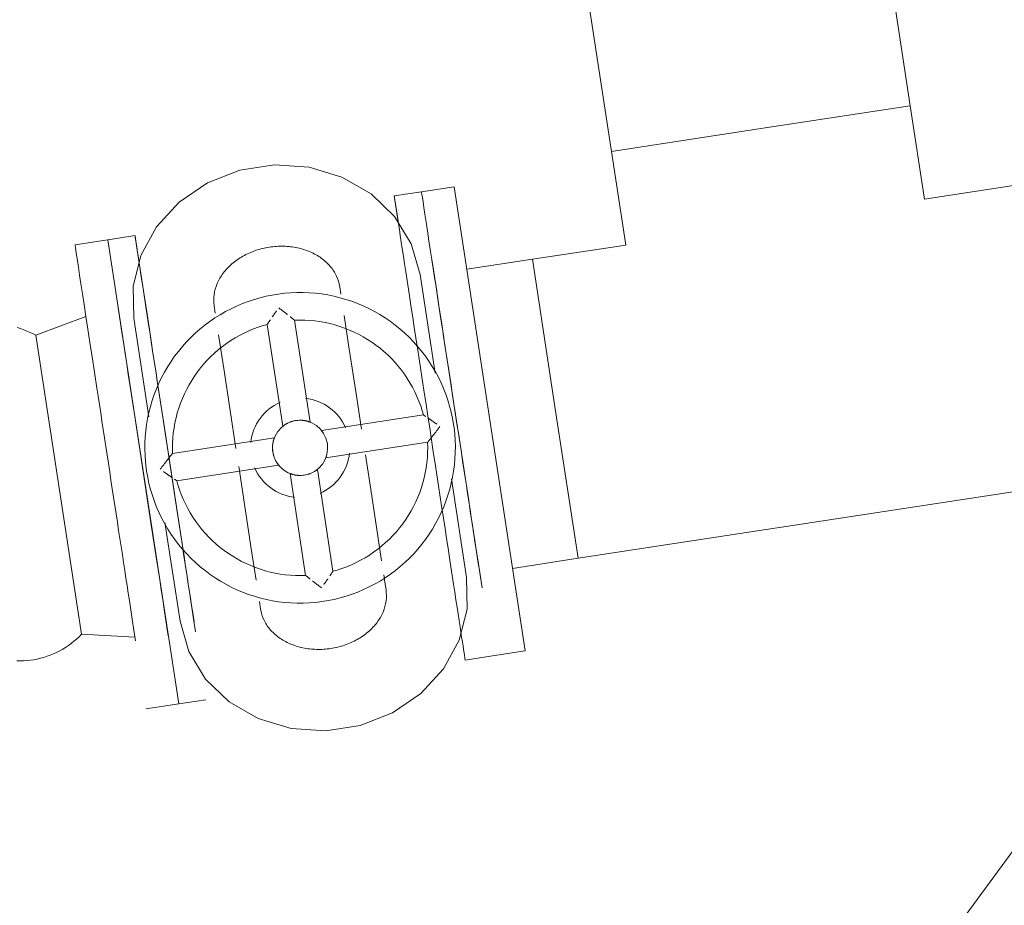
# Model space of a CAD drawing. Header units: metres. Extents: x 135583 to 135939, y 457896 to 458258.
# Tile 100 of 256: x 135666.438 to 135667.151, y 458088.133 to 458088.774. Entities that reach past the tile are written whole.
import ezdxf

# ---------------------------------------------------------------- set-up
doc = ezdxf.new("R2010")
doc.units = ezdxf.units.M
doc.layers.add('NIEUWE INSTALLATIE', color=250, linetype='Continuous', lineweight=0)

msp = doc.modelspace()

# ---------------------------------------------------------------- linework, layer by layer
at = {"layer": 'NIEUWE INSTALLATIE'}
for p, q in [((135667.08309, 458088.71209), (135667.06781, 458088.81202)), ((135666.85062, 458088.78286), (135666.86651, 458088.67896)), ((135667.59571, 458088.76916), (135667.07587, 458088.06159)), ((135667.08309, 458088.71209), (135666.9748, 458088.69553)), ((135667.0934, 458088.64437), (135667.08305, 458088.71208)), ((135666.9748, 458088.69553), (135666.86651, 458088.67896)), ((135666.86656, 458088.67897), (135666.87692, 458088.61126)), ((135666.75261, 458088.65345), (135666.72889, 458088.64982)), ((135666.80402, 458088.31736), (135666.75261, 458088.65345)), ((135667.16111, 458088.65473), (135667.0934, 458088.64437)), ((135666.72889, 458088.64982), (135666.70912, 458088.6468)), ((135666.70912, 458088.6468), (135666.71197, 458088.62812)), ((135666.50153, 458088.61505), (135666.47781, 458088.61142)), ((135666.5213, 458088.61807), (135666.50153, 458088.61505)), ((135666.50153, 458088.61505), (135666.55294, 458088.27895)), ((135666.87692, 458088.61126), (135666.80921, 458088.6009)), ((135666.8092, 458088.60095), (135666.76175, 458088.59369)), ((135666.8092, 458088.60095), (135666.82576, 458088.49266)), ((135666.73886, 458088.5185), (135666.72792, 458088.58999)), ((135666.67042, 458088.5757), (135666.6696, 458088.58107)), ((135666.57866, 458088.56716), (135666.57948, 458088.56179)), ((135666.48574, 458088.55952), (135666.44938, 458088.54592)), ((135666.52034, 458088.55824), (135666.53127, 458088.48675)), ((135666.61712, 458088.55378), (135666.62841, 458088.48)), ((135666.64818, 458088.48302), (135666.63689, 458088.5568)), ((135666.48251, 458088.32934), (135666.44938, 458088.54592)), ((135666.7303, 458088.48818), (135666.65652, 458088.47689)), ((135666.82576, 458088.49266), (135666.84233, 458088.38437)), ((135666.62228, 458088.47165), (135666.5485, 458088.46037)), ((135666.65955, 458088.45712), (135666.73332, 458088.46841)), ((135666.55152, 458088.4406), (135666.6253, 458088.45188)), ((135666.63365, 458088.44575), (135666.64493, 458088.37197)), ((135666.6647, 458088.375), (135666.65342, 458088.44878)), ((135666.76149, 458088.37054), (135666.75055, 458088.44203)), ((135667.01827, 458088.41133), (135667.19423, 458088.43824)), ((135666.54297, 458088.41028), (135666.5539, 458088.33879)), ((135666.84232, 458088.38442), (135667.01827, 458088.41133)), ((135666.79488, 458088.37711), (135666.84233, 458088.38437)), ((135666.6114, 458088.35308), (135666.61222, 458088.34771)), ((135666.48251, 458088.32934), (135666.52127, 458088.32722)), ((135666.78029, 458088.31373), (135666.80402, 458088.31736)), ((135666.76052, 458088.3107), (135666.78029, 458088.31373)), ((135666.55294, 458088.27895), (135666.57271, 458088.28198)), ((135666.52921, 458088.27533), (135666.55294, 458088.27895))]:
    msp.add_line(p, q, dxfattribs=at)
at = {"layer": 'NIEUWE INSTALLATIE', "flags": 128}
for points in [[(135666.72792, 458088.58999), (135666.72147, 458088.612), (135666.70936, 458088.63181), (135666.6923, 458088.64827), (135666.67127, 458088.66041), (135666.64751, 458088.66755), (135666.62238, 458088.66925), (135666.59736, 458088.66542), (135666.57389, 458088.65629), (135666.55335, 458088.64238), (135666.53691, 458088.6245), (135666.52555, 458088.6037), (135666.51992, 458088.58117), (135666.52034, 458088.55824)], [(135666.75212, 458088.4814), (135666.75135, 458088.48583), (135666.7504, 458088.49023), (135666.74928, 458088.49459), (135666.74799, 458088.4989), (135666.74652, 458088.50315), (135666.74489, 458088.50734), (135666.74309, 458088.51147), (135666.74112, 458088.51551), (135666.739, 458088.51948), (135666.73672, 458088.52336), (135666.73428, 458088.52714), (135666.7317, 458088.53083), (135666.72897, 458088.5344), (135666.7261, 458088.53787), (135666.72309, 458088.54122), (135666.71995, 458088.54444), (135666.71669, 458088.54754), (135666.7133, 458088.5505), (135666.7098, 458088.55333), (135666.70619, 458088.55601), (135666.70247, 458088.55855), (135666.69866, 458088.56094), (135666.69475, 458088.56317), (135666.69076, 458088.56524), (135666.68668, 458088.56715), (135666.68254, 458088.5689), (135666.67833, 458088.57048), (135666.67405, 458088.5719), (135666.66973, 458088.57313), (135666.66536, 458088.5742), (135666.66094, 458088.57509), (135666.6565, 458088.5758), (135666.65203, 458088.57634), (135666.64755, 458088.57669), (135666.64305, 458088.57687), (135666.63855, 458088.57686), (135666.63406, 458088.57668), (135666.62957, 458088.57631), (135666.6251, 458088.57577), (135666.62066, 458088.57505), (135666.61625, 458088.57415), (135666.61188, 458088.57308), (135666.60756, 458088.57183), (135666.60329, 458088.57041), (135666.59908, 458088.56882), (135666.59494, 458088.56706), (135666.59087, 458088.56514), (135666.58688, 458088.56306), (135666.58298, 458088.56082), (135666.57917, 458088.55843), (135666.57546, 458088.55588), (135666.57185, 458088.55319), (135666.56835, 458088.55036), (135666.56497, 458088.54739), (135666.56171, 458088.54429), (135666.55858, 458088.54106), (135666.55558, 458088.5377), (135666.55272, 458088.53423), (135666.55, 458088.53065), (135666.54742, 458088.52696), (135666.54499, 458088.52317), (135666.54272, 458088.51929), (135666.5406, 458088.51532), (135666.53864, 458088.51127), (135666.53685, 458088.50714), (135666.53523, 458088.50294), (135666.53377, 458088.49869), (135666.53248, 458088.49437), (135666.53137, 458088.49001), (135666.53043, 458088.48561), (135666.52967, 458088.48118), (135666.52909, 458088.47672), (135666.52869, 458088.47224), (135666.52846, 458088.46774), (135666.52842, 458088.46324), (135666.52855, 458088.45874), (135666.52887, 458088.45426), (135666.52936, 458088.44978), (135666.52971, 458088.44738)], [(135666.68538, 458088.47788), (135666.6812, 458088.50525), (135666.67652, 458088.53584), (135666.67281, 458088.56011)], [(135666.43595, 458088.55141), (135666.43833, 458088.5507), (135666.44069, 458088.54989), (135666.44301, 458088.54898), (135666.44529, 458088.54799), (135666.44753, 458088.5469), (135666.44938, 458088.54592)], [(135666.5485, 458088.46037), (135666.54841, 458088.46407), (135666.54847, 458088.46777), (135666.54868, 458088.47146), (135666.54904, 458088.47514), (135666.54954, 458088.47881), (135666.55019, 458088.48245), (135666.55099, 458088.48606), (135666.55193, 458088.48964), (135666.55301, 458088.49318), (135666.55423, 458088.49667), (135666.55559, 458088.50011), (135666.55709, 458088.5035), (135666.55872, 458088.50682), (135666.56048, 458088.51007), (135666.56237, 458088.51325), (135666.56439, 458088.51635), (135666.56653, 458088.51937), (135666.56879, 458088.5223), (135666.57116, 458088.52514), (135666.57364, 458088.52788), (135666.57624, 458088.53052), (135666.57893, 458088.53305), (135666.58173, 458088.53548), (135666.58462, 458088.53779), (135666.5876, 458088.53998), (135666.59067, 458088.54205), (135666.59381, 458088.544), (135666.59703, 458088.54582), (135666.60032, 458088.54751), (135666.60368, 458088.54906), (135666.6071, 458088.55048), (135666.61057, 458088.55177), (135666.61408, 458088.55291), (135666.61712, 458088.55378)], [(135666.63689, 458088.5568), (135666.64059, 458088.55689), (135666.64429, 458088.55683), (135666.64799, 458088.55662), (135666.65167, 458088.55626), (135666.65533, 458088.55576), (135666.65898, 458088.55511), (135666.66259, 458088.55431), (135666.66617, 458088.55337), (135666.66971, 458088.55229), (135666.6732, 458088.55107), (135666.67664, 458088.54971), (135666.68002, 458088.54821), (135666.68334, 458088.54658), (135666.6866, 458088.54482), (135666.68978, 458088.54293), (135666.69288, 458088.54091), (135666.6959, 458088.53877), (135666.69883, 458088.53651), (135666.70166, 458088.53414), (135666.70441, 458088.53165), (135666.70704, 458088.52906), (135666.70958, 458088.52637), (135666.712, 458088.52357), (135666.71431, 458088.52068), (135666.7165, 458088.5177), (135666.71857, 458088.51463), (135666.72052, 458088.51149), (135666.72234, 458088.50827), (135666.72403, 458088.50498), (135666.72559, 458088.50162), (135666.72701, 458088.4982), (135666.72829, 458088.49473), (135666.72944, 458088.49121), (135666.7303, 458088.48818)], [(135666.58186, 458088.5462), (135666.58558, 458088.52193), (135666.59025, 458088.49134), (135666.59444, 458088.46397)], [(135666.52971, 458088.44738), (135666.53047, 458088.44294), (135666.53142, 458088.43855), (135666.53254, 458088.43419), (135666.53384, 458088.42988), (135666.5353, 458088.42562), (135666.53694, 458088.42143), (135666.53874, 458088.41731), (135666.5407, 458088.41326), (135666.54283, 458088.40929), (135666.54511, 458088.40541), (135666.54754, 458088.40163), (135666.55013, 458088.39795), (135666.55286, 458088.39437), (135666.55573, 458088.3909), (135666.55873, 458088.38756), (135666.56187, 458088.38433), (135666.56514, 458088.38124), (135666.56852, 458088.37827), (135666.57202, 458088.37545), (135666.57564, 458088.37276), (135666.57935, 458088.37023), (135666.58317, 458088.36784), (135666.58707, 458088.36561), (135666.59107, 458088.36353), (135666.59514, 458088.36162), (135666.59929, 458088.35987), (135666.6035, 458088.35829), (135666.60777, 458088.35688), (135666.6121, 458088.35564), (135666.61647, 458088.35457), (135666.62088, 458088.35369), (135666.62532, 458088.35297), (135666.62979, 458088.35244), (135666.63428, 458088.35208), (135666.63877, 458088.35191), (135666.64327, 458088.35191), (135666.64777, 458088.3521), (135666.65225, 458088.35246), (135666.65672, 458088.353), (135666.66116, 458088.35372), (135666.66557, 458088.35462), (135666.66994, 458088.3557), (135666.67426, 458088.35694), (135666.67853, 458088.35836), (135666.68274, 458088.35995), (135666.68689, 458088.36171), (135666.69095, 458088.36363), (135666.69494, 458088.36571), (135666.69885, 458088.36795), (135666.70266, 458088.37035), (135666.70637, 458088.37289), (135666.70997, 458088.37558), (135666.71347, 458088.37841), (135666.71685, 458088.38138), (135666.72011, 458088.38449), (135666.72324, 458088.38772), (135666.72624, 458088.39107), (135666.7291, 458088.39454), (135666.73183, 458088.39812), (135666.7344, 458088.40181), (135666.73683, 458088.4056), (135666.73911, 458088.40949), (135666.74122, 458088.41346), (135666.74318, 458088.41751), (135666.74497, 458088.42163), (135666.7466, 458088.42583), (135666.74806, 458088.43009), (135666.74934, 458088.4344), (135666.75045, 458088.43876), (135666.75139, 458088.44316), (135666.75215, 458088.4476), (135666.75273, 458088.45206), (135666.75314, 458088.45654), (135666.75336, 458088.46103), (135666.75341, 458088.46553), (135666.75327, 458088.47003), (135666.75295, 458088.47452), (135666.75246, 458088.47899), (135666.75212, 458088.4814)], [(135666.73332, 458088.46841), (135666.73341, 458088.46471), (135666.73335, 458088.46101), (135666.73314, 458088.45731), (135666.73278, 458088.45363), (135666.73228, 458088.44997), (135666.73163, 458088.44632), (135666.73084, 458088.44271), (135666.7299, 458088.43913), (135666.72882, 458088.43559), (135666.72759, 458088.4321), (135666.72623, 458088.42866), (135666.72474, 458088.42528), (135666.72311, 458088.42196), (135666.72134, 458088.4187), (135666.71945, 458088.41552), (135666.71744, 458088.41242), (135666.7153, 458088.4094), (135666.71304, 458088.40647), (135666.71066, 458088.40363), (135666.70818, 458088.40089), (135666.70559, 458088.39825), (135666.70289, 458088.39572), (135666.70009, 458088.3933), (135666.6972, 458088.39099), (135666.69422, 458088.3888), (135666.69116, 458088.38672), (135666.68801, 458088.38478), (135666.68479, 458088.38296), (135666.6815, 458088.38127), (135666.67814, 458088.37971), (135666.67473, 458088.37829), (135666.67126, 458088.37701), (135666.66774, 458088.37586), (135666.6647, 458088.375)], [(135666.69996, 458088.38257), (135666.69625, 458088.40685), (135666.69157, 458088.43744), (135666.68821, 458088.45941)], [(135666.59644, 458088.4509), (135666.60063, 458088.42353), (135666.60531, 458088.39294), (135666.60902, 458088.36866)], [(135666.64493, 458088.37197), (135666.64123, 458088.37189), (135666.63753, 458088.37195), (135666.63384, 458088.37216), (135666.63016, 458088.37251), (135666.62649, 458088.37302), (135666.62285, 458088.37367), (135666.61923, 458088.37446), (135666.61566, 458088.3754), (135666.61212, 458088.37648), (135666.60863, 458088.3777), (135666.60519, 458088.37907), (135666.6018, 458088.38056), (135666.59848, 458088.38219), (135666.59523, 458088.38396), (135666.59205, 458088.38585), (135666.58895, 458088.38786), (135666.58593, 458088.39), (135666.583, 458088.39226), (135666.58016, 458088.39463), (135666.57742, 458088.39712), (135666.57478, 458088.39971), (135666.57225, 458088.40241), (135666.56982, 458088.4052), (135666.56751, 458088.4081), (135666.56532, 458088.41108), (135666.56325, 458088.41414), (135666.5613, 458088.41729), (135666.55948, 458088.42051), (135666.55779, 458088.4238), (135666.55624, 458088.42716), (135666.55481, 458088.43057), (135666.55353, 458088.43404), (135666.55239, 458088.43756), (135666.55152, 458088.4406)], [(135666.5539, 458088.33879), (135666.56035, 458088.31678), (135666.57247, 458088.29697), (135666.58953, 458088.28051), (135666.61055, 458088.26836), (135666.63432, 458088.26123), (135666.65944, 458088.25953), (135666.68446, 458088.26335), (135666.70793, 458088.27249), (135666.72848, 458088.2864), (135666.74491, 458088.30427), (135666.75627, 458088.32508), (135666.76191, 458088.3476), (135666.76149, 458088.37054)], [(135666.70317, 458088.36162), (135666.70234, 458088.36699), (135666.70153, 458088.37231)], [(135666.48251, 458088.32934), (135666.48076, 458088.32757), (135666.47893, 458088.32588), (135666.47704, 458088.32426), (135666.47509, 458088.32271), (135666.47308, 458088.32125), (135666.47101, 458088.31987), (135666.46888, 458088.31857), (135666.46671, 458088.31736), (135666.46449, 458088.31623), (135666.46222, 458088.3152), (135666.45992, 458088.31426), (135666.45758, 458088.3134), (135666.45521, 458088.31265), (135666.45281, 458088.31199), (135666.45039, 458088.31142), (135666.44794, 458088.31096), (135666.44548, 458088.31059), (135666.44301, 458088.31032), (135666.44052, 458088.31015), (135666.43804, 458088.31008), (135666.43555, 458088.3101)]]:
    msp.add_lwpolyline(points, dxfattribs=at)
at = {"layer": 'NIEUWE INSTALLATIE'}
for radius, start, end in [(0.02, 98.696, 188.696), (0.02, 8.696, 98.696), (0.036, 293.696, 353.696)]:
    msp.add_arc((135666.64091, 458088.46439), radius, start, end, dxfattribs=at)
msp.add_ellipse((135666.73482, 458088.47875), major_axis=(0.0257, -0.16805), ratio=0.000001, dxfattribs=at)
for centre, major_axis, ratio, start_param, end_param in [((135666.75459, 458088.48177), (0.0257, -0.16805), 0.000001, 0.785398, 3.141593), ((135666.547, 458088.45002), (0.0257, -0.16805), 0.000001, 0.785398, 5.439004), ((135666.50351, 458088.44337), (0.0257, -0.16805), 0.000001, 0.785398, 3.141593), ((135666.547, 458088.45002), (0.0257, -0.16805), 0.000001, 2.665601, 2.903597), ((135666.75459, 458088.48177), (0.0257, -0.16805), 0.000001, 0.785398, 2.356194), ((135666.52723, 458088.447), (0.0257, -0.16805), 0.000001, 0.785398, 2.356194), ((135666.64091, 458088.46439), (0.00544, -0.03559), 1, 3.403392, 4.45059), ((135666.64091, 458088.46439), (0.00183, -0.03595), 1, 1.93352, 2.980717), ((135666.64091, 458088.46439), (0.00302, -0.01977), 1, 0, 1.570796), ((135666.64091, 458088.46439), (0.00302, -0.01977), 1, 4.712389, 6.283185), ((135666.64091, 458088.46439), (0.01772, -0.03134), 1, 4.611465, 5.658662)]:
    msp.add_ellipse(centre, major_axis=major_axis, ratio=ratio, start_param=start_param, end_param=end_param, dxfattribs=at)
for points in [[(135666.57866, 458088.56716), (135666.57825, 458088.56982), (135666.5782, 458088.57526), (135666.58043, 458088.58336), (135666.58486, 458088.591), (135666.59125, 458088.5978), (135666.59929, 458088.6034), (135666.60857, 458088.60754), (135666.61864, 458088.61), (135666.62898, 458088.61066), (135666.63908, 458088.60949), (135666.64843, 458088.60654), (135666.65656, 458088.60197), (135666.66306, 458088.596), (135666.66761, 458088.58893), (135666.66919, 458088.58373), (135666.6696, 458088.58107)], [(135666.62149, 458088.46916), (135666.6215, 458088.46922), (135666.62152, 458088.46927), (135666.62153, 458088.46933)], [(135666.65955, 458088.45712), (135666.65955, 458088.45713), (135666.65962, 458088.45731), (135666.65992, 458088.45812), (135666.66017, 458088.45897), (135666.66029, 458088.45945)], [(135666.62326, 458088.45498), (135666.6232, 458088.45509), (135666.62314, 458088.45521), (135666.62308, 458088.45534)], [(135666.70317, 458088.36162), (135666.70357, 458088.35896), (135666.70362, 458088.35352), (135666.70139, 458088.34541), (135666.69697, 458088.33777), (135666.69058, 458088.33098), (135666.68254, 458088.32537), (135666.67325, 458088.32124), (135666.66318, 458088.31878), (135666.65284, 458088.31812), (135666.64274, 458088.31929), (135666.6334, 458088.32223), (135666.62527, 458088.32681), (135666.61876, 458088.33277), (135666.61421, 458088.33984), (135666.61263, 458088.34505), (135666.61222, 458088.34771)]]:
    msp.add_open_spline(points, degree=3, dxfattribs=at)
for points, knots in [([(135666.63184, 458088.56085), (135666.63167, 458088.56097), (135666.63134, 458088.56123), (135666.63066, 458088.56176), (135666.62944, 458088.5627), (135666.62764, 458088.56407), (135666.62615, 458088.56516), (135666.62541, 458088.56571)], [0.5714286, 0.5714286, 0.5714286, 0.5714286, 0.6071429, 0.6428571, 0.7142857, 0.8571429, 1, 1, 1, 1]), ([(135666.62379, 458088.56348), (135666.62326, 458088.56274), (135666.62247, 458088.56163), (135666.62159, 458088.56037), (135666.6211, 458088.55967), (135666.62086, 458088.55932), (135666.62074, 458088.55915)], [0.1428571, 0.1428571, 0.1428571, 0.1428571, 0.2857143, 0.3571429, 0.3928571, 0.4285714, 0.4285714, 0.4285714, 0.4285714]), ([(135666.63689, 458088.5568), (135666.63689, 458088.55681), (135666.63683, 458088.55686), (135666.63665, 458088.55701), (135666.63647, 458088.55714), (135666.63624, 458088.55733), (135666.63597, 458088.55755), (135666.63566, 458088.55781), (135666.63538, 458088.55803), (135666.63514, 458088.55822), (135666.63489, 458088.55842), (135666.63457, 458088.55869), (135666.63415, 458088.55902), (135666.63387, 458088.55925), (135666.63372, 458088.55937)], [0, 0, 0, 0, 0.0714286, 0.1071429, 0.1428571, 0.1785714, 0.2142857, 0.25, 0.2857143, 0.3035714, 0.3214286, 0.3571429, 0.3928571, 0.4285714, 0.4285714, 0.4285714, 0.4285714]), ([(135666.61939, 458088.55717), (135666.61928, 458088.55702), (135666.61907, 458088.55672), (135666.61878, 458088.55627), (135666.6185, 458088.55585), (135666.61828, 458088.55553), (135666.61812, 458088.55529), (135666.61796, 458088.55505), (135666.61778, 458088.55477), (135666.61759, 458088.55447), (135666.61742, 458088.55423), (135666.61729, 458088.55404), (135666.61716, 458088.55386), (135666.61712, 458088.55379), (135666.61712, 458088.55378)], [0.5714286, 0.5714286, 0.5714286, 0.5714286, 0.6071429, 0.6428571, 0.6785714, 0.7142857, 0.7321429, 0.75, 0.7857143, 0.8214286, 0.8571429, 0.8928571, 0.9285714, 1, 1, 1, 1]), ([(135666.61712, 458088.55378), (135666.61712, 458088.55379), (135666.61716, 458088.55386), (135666.61729, 458088.55404), (135666.61738, 458088.55417), (135666.61743, 458088.55424)], [0, 0, 0, 0, 0.0714286, 0.1071429, 0.1428571, 0.1428571, 0.1428571, 0.1428571]), ([(135666.63646, 458088.55715), (135666.63653, 458088.5571), (135666.63665, 458088.55701), (135666.63683, 458088.55686), (135666.63689, 458088.55681), (135666.63689, 458088.5568)], [0.8571429, 0.8571429, 0.8571429, 0.8571429, 0.8928571, 0.9285714, 1, 1, 1, 1]), ([(135666.73077, 458088.48787), (135666.73069, 458088.48792), (135666.73057, 458088.48801), (135666.73038, 458088.48814), (135666.73031, 458088.48818), (135666.7303, 458088.48818)], [-0.1428571, -0.1428571, -0.1428571, -0.1428571, -0.1071429, -0.0714286, 0, 0, 0, 0]), ([(135666.7303, 458088.48818), (135666.73031, 458088.48818), (135666.73038, 458088.48814), (135666.73057, 458088.48801), (135666.73076, 458088.48788), (135666.731, 458088.48771), (135666.7313, 458088.48752), (135666.73158, 458088.48734), (135666.73181, 458088.48718), (135666.73193, 458088.4871), (135666.732, 458088.48706)], [-1, -1, -1, -1, -0.9285714, -0.8928571, -0.8571429, -0.8214286, -0.7857143, -0.75, -0.7321429, -0.7142857, -0.7142857, -0.7142857, -0.7142857]), ([(135666.62841, 458088.48), (135666.62841, 458088.48), (135666.62853, 458088.48009), (135666.62891, 458088.48039), (135666.62924, 458088.48063), (135666.62955, 458088.48085), (135666.62981, 458088.48103), (135666.6301, 458088.48121), (135666.6304, 458088.48141), (135666.63073, 458088.4816), (135666.63109, 458088.48181), (135666.63146, 458088.48202), (135666.63172, 458088.48215), (135666.63186, 458088.48222)], [0, 0, 0, 0, 0.1428571, 0.2142857, 0.2857143, 0.3214286, 0.3571429, 0.3928571, 0.4285714, 0.4642857, 0.5, 0.5357143, 0.5714286, 0.5714286, 0.5714286, 0.5714286]), ([(135666.63041, 458088.48141), (135666.6303, 458088.48134), (135666.6301, 458088.48121), (135666.62981, 458088.48103), (135666.62955, 458088.48085), (135666.62932, 458088.48068), (135666.62911, 458088.48054), (135666.62886, 458088.48035), (135666.62853, 458088.48009), (135666.62841, 458088.48), (135666.62841, 458088.48)], [0.5714286, 0.5714286, 0.5714286, 0.5714286, 0.6071429, 0.6428571, 0.6785714, 0.7142857, 0.75, 0.7857143, 0.8571429, 1, 1, 1, 1]), ([(135666.63363, 458088.48302), (135666.63379, 458088.48308), (135666.63412, 458088.4832), (135666.63479, 458088.48343), (135666.63602, 458088.48381), (135666.63713, 458088.48404), (135666.63789, 458088.48416)], [0.7142857, 0.7142857, 0.7142857, 0.7142857, 0.75, 0.7857143, 0.8571429, 1, 1, 1, 1]), ([(135666.63789, 458088.48416), (135666.63864, 458088.48427), (135666.63978, 458088.48438), (135666.64106, 458088.48439), (135666.64177, 458088.48437), (135666.64229, 458088.48434), (135666.6428, 458088.4843), (135666.64329, 458088.48425), (135666.64377, 458088.48418), (135666.64423, 458088.48411), (135666.64466, 458088.48404), (135666.64522, 458088.48392), (135666.64574, 458088.4838), (135666.6462, 458088.48368), (135666.64653, 458088.48358), (135666.64683, 458088.48349), (135666.6471, 458088.48341), (135666.64735, 458088.48333), (135666.64764, 458088.48322), (135666.64804, 458088.48308), (135666.64818, 458088.48303), (135666.64818, 458088.48302)], [0, 0, 0, 0, 0.142857, 0.214286, 0.25, 0.285714, 0.321429, 0.357143, 0.392857, 0.428571, 0.464286, 0.5, 0.571429, 0.607143, 0.642857, 0.678571, 0.714286, 0.75, 0.785714, 0.857143, 1, 1, 1, 1]), ([(135666.64818, 458088.48302), (135666.64818, 458088.48303), (135666.64804, 458088.48308), (135666.64758, 458088.48325), (135666.64727, 458088.48335), (135666.6471, 458088.48341)], [0, 0, 0, 0, 0.1428571, 0.2142857, 0.2857143, 0.2857143, 0.2857143, 0.2857143]), ([(135666.74223, 458088.47988), (135666.74141, 458088.47877), (135666.74038, 458088.47738), (135666.73926, 458088.47591), (135666.73886, 458088.47538), (135666.73845, 458088.47486), (135666.73795, 458088.47421), (135666.73743, 458088.47354), (135666.73699, 458088.47297), (135666.73661, 458088.47249), (135666.73624, 458088.47203), (135666.73589, 458088.47158), (135666.73555, 458088.47115), (135666.73521, 458088.47073), (135666.73489, 458088.47034), (135666.73465, 458088.47004), (135666.73447, 458088.46981), (135666.73429, 458088.46958), (135666.73408, 458088.46933), (135666.73385, 458088.46906), (135666.73367, 458088.46883), (135666.73353, 458088.46865), (135666.73339, 458088.46847), (135666.73334, 458088.46841), (135666.73332, 458088.46841)], [-1, -1, -1, -1, -0.785714, -0.732143, -0.705357, -0.678571, -0.625, -0.571429, -0.535714, -0.5, -0.464286, -0.428571, -0.392857, -0.357143, -0.321429, -0.285714, -0.267857, -0.25, -0.214286, -0.178571, -0.142857, -0.107143, -0.071429, 0, 0, 0, 0]), ([(135666.7337, 458088.48591), (135666.73385, 458088.48581), (135666.73417, 458088.48559), (135666.73466, 458088.48526), (135666.73516, 458088.48492), (135666.73567, 458088.48456), (135666.73619, 458088.4842), (135666.7369, 458088.48371), (135666.73816, 458088.48283), (135666.73926, 458088.48204), (135666.74, 458088.48151)], [-0.5714286, -0.5714286, -0.5714286, -0.5714286, -0.5357143, -0.5, -0.4642857, -0.4285714, -0.3928571, -0.3571429, -0.2857143, -0.1428571, -0.1428571, -0.1428571, -0.1428571]), ([(135666.62228, 458088.47165), (135666.62228, 458088.47165), (135666.6222, 458088.47147), (135666.62191, 458088.47065), (135666.62153, 458088.46939), (135666.62111, 458088.46748), (135666.62083, 458088.46477), (135666.62097, 458088.46251), (135666.62114, 458088.46136)], [0, 0, 0, 0, 0.142857, 0.285714, 0.428571, 0.571429, 0.785714, 1, 1, 1, 1]), ([(135666.62119, 458088.46769), (135666.6212, 458088.46776), (135666.62122, 458088.4679), (135666.62125, 458088.46803), (135666.62126, 458088.46809)], [0.71397317, 0.71397317, 0.71397317, 0.71397317, 0.72222222, 0.73026172, 0.73026172, 0.73026172, 0.73026172]), ([(135666.62193, 458088.47069), (135666.62198, 458088.47083), (135666.62207, 458088.4711), (135666.62222, 458088.47149), (135666.62227, 458088.47163), (135666.62228, 458088.47165)], [0.8646916, 0.8646916, 0.8646916, 0.8646916, 0.8958333, 0.9305556, 1, 1, 1, 1]), ([(135666.73332, 458088.46841), (135666.73334, 458088.46841), (135666.73339, 458088.46847), (135666.73353, 458088.46865), (135666.73362, 458088.46877), (135666.73368, 458088.46883)], [-1, -1, -1, -1, -0.9285714, -0.8928571, -0.8571429, -0.8571429, -0.8571429, -0.8571429]), ([(135666.53959, 458088.44889), (135666.54042, 458088.45), (135666.54144, 458088.45139), (135666.54257, 458088.45286), (135666.54297, 458088.45339), (135666.54337, 458088.45392), (135666.54387, 458088.45456), (135666.54439, 458088.45523), (135666.54483, 458088.45581), (135666.54521, 458088.45628), (135666.54558, 458088.45675), (135666.54593, 458088.4572), (135666.54628, 458088.45763), (135666.54661, 458088.45804), (135666.54693, 458088.45843), (135666.54717, 458088.45874), (135666.54735, 458088.45897), (135666.54753, 458088.45919), (135666.54774, 458088.45945), (135666.54797, 458088.45972), (135666.54815, 458088.45995), (135666.54829, 458088.46013), (135666.54843, 458088.46031), (135666.54849, 458088.46037), (135666.5485, 458088.46037)], [-1, -1, -1, -1, -0.785714, -0.732143, -0.705357, -0.678571, -0.625, -0.571429, -0.535714, -0.5, -0.464286, -0.428571, -0.392857, -0.357143, -0.321429, -0.285714, -0.267857, -0.25, -0.214286, -0.178571, -0.142857, -0.107143, -0.071429, 0, 0, 0, 0]), ([(135666.5485, 458088.46037), (135666.54849, 458088.46037), (135666.54843, 458088.46031), (135666.54829, 458088.46013), (135666.5482, 458088.46001), (135666.54815, 458088.45994)], [-1, -1, -1, -1, -0.9285714, -0.8928571, -0.8571429, -0.8571429, -0.8571429, -0.8571429]), ([(135666.62114, 458088.46136), (135666.62126, 458088.4606), (135666.62157, 458088.45912), (135666.62249, 458088.45637), (135666.62359, 458088.45432), (135666.62437, 458088.45313), (135666.62469, 458088.45268), (135666.62491, 458088.45239), (135666.62508, 458088.45217), (135666.62525, 458088.45195), (135666.6253, 458088.45189), (135666.6253, 458088.45188)], [0, 0, 0, 0, 0.142857, 0.285714, 0.571429, 0.678571, 0.732143, 0.785714, 0.839286, 0.892857, 1, 1, 1, 1]), ([(135666.65989, 458088.45809), (135666.65985, 458088.45794), (135666.65975, 458088.45768), (135666.65961, 458088.45728), (135666.65955, 458088.45714), (135666.65955, 458088.45712)], [0.8647385, 0.8647385, 0.8647385, 0.8647385, 0.8958333, 0.9305556, 1, 1, 1, 1]), ([(135666.6253, 458088.45188), (135666.62529, 458088.4519), (135666.62523, 458088.45198), (135666.62505, 458088.4522), (135666.62482, 458088.45251), (135666.62441, 458088.45308), (135666.62401, 458088.45369), (135666.6238, 458088.45403)], [0, 0, 0, 0, 0.0555556, 0.0833333, 0.1111111, 0.1666667, 0.2222222, 0.2222222, 0.2222222, 0.2222222]), ([(135666.54812, 458088.44286), (135666.54797, 458088.44297), (135666.54766, 458088.44318), (135666.54717, 458088.44352), (135666.54666, 458088.44386), (135666.54615, 458088.44421), (135666.54563, 458088.44458), (135666.54493, 458088.44506), (135666.54367, 458088.44595), (135666.54256, 458088.44673), (135666.54182, 458088.44727)], [-0.5714286, -0.5714286, -0.5714286, -0.5714286, -0.5357143, -0.5, -0.4642857, -0.4285714, -0.3928571, -0.3571429, -0.2857143, -0.1428571, -0.1428571, -0.1428571, -0.1428571]), ([(135666.63365, 458088.44575), (135666.63365, 458088.44575), (135666.63379, 458088.4457), (135666.63424, 458088.44553), (135666.63455, 458088.44542), (135666.63472, 458088.44537)], [0, 0, 0, 0, 0.1428571, 0.2142857, 0.2857143, 0.2857143, 0.2857143, 0.2857143]), ([(135666.64394, 458088.44462), (135666.64318, 458088.44451), (135666.64205, 458088.44439), (135666.64076, 458088.44438), (135666.64005, 458088.44441), (135666.63953, 458088.44443), (135666.63902, 458088.44447), (135666.63853, 458088.44453), (135666.63806, 458088.44459), (135666.6376, 458088.44466), (135666.63716, 458088.44474), (135666.6366, 458088.44486), (135666.63609, 458088.44498), (135666.63562, 458088.4451), (135666.63529, 458088.44519), (135666.63499, 458088.44528), (135666.63472, 458088.44537), (135666.63447, 458088.44545), (135666.63419, 458088.44555), (135666.63379, 458088.4457), (135666.63365, 458088.44575), (135666.63365, 458088.44575)], [0, 0, 0, 0, 0.142857, 0.214286, 0.25, 0.285714, 0.321429, 0.357143, 0.392857, 0.428571, 0.464286, 0.5, 0.571429, 0.607143, 0.642857, 0.678571, 0.714286, 0.75, 0.785714, 0.857143, 1, 1, 1, 1]), ([(135666.64819, 458088.44576), (135666.64803, 458088.4457), (135666.6477, 458088.44558), (135666.64703, 458088.44534), (135666.64581, 458088.44497), (135666.64469, 458088.44474), (135666.64394, 458088.44462)], [0.7142857, 0.7142857, 0.7142857, 0.7142857, 0.75, 0.7857143, 0.8571429, 1, 1, 1, 1]), ([(135666.65142, 458088.44737), (135666.65152, 458088.44743), (135666.65173, 458088.44756), (135666.65201, 458088.44775), (135666.65227, 458088.44793), (135666.65251, 458088.44809), (135666.65272, 458088.44824), (135666.65296, 458088.44842), (135666.6533, 458088.44868), (135666.65342, 458088.44877), (135666.65342, 458088.44878)], [0.5714286, 0.5714286, 0.5714286, 0.5714286, 0.6071429, 0.6428571, 0.6785714, 0.7142857, 0.75, 0.7857143, 0.8571429, 1, 1, 1, 1]), ([(135666.65342, 458088.44878), (135666.65342, 458088.44877), (135666.6533, 458088.44868), (135666.65291, 458088.44839), (135666.65258, 458088.44814), (135666.65227, 458088.44793), (135666.65201, 458088.44775), (135666.65173, 458088.44756), (135666.65152, 458088.44743), (135666.65142, 458088.44737)], [0, 0, 0, 0, 0.1428571, 0.2142857, 0.2857143, 0.3214286, 0.3571429, 0.3928571, 0.4285714, 0.4285714, 0.4285714, 0.4285714]), ([(135666.55152, 458088.4406), (135666.55151, 458088.4406), (135666.55144, 458088.44064), (135666.55125, 458088.44077), (135666.55107, 458088.4409), (135666.55082, 458088.44106), (135666.55053, 458088.44125), (135666.55025, 458088.44143), (135666.55001, 458088.44159), (135666.54989, 458088.44168), (135666.54983, 458088.44172)], [-1, -1, -1, -1, -0.9285714, -0.8928571, -0.8571429, -0.8214286, -0.7857143, -0.75, -0.7321429, -0.7142857, -0.7142857, -0.7142857, -0.7142857]), ([(135666.55106, 458088.4409), (135666.55113, 458088.44085), (135666.55126, 458088.44077), (135666.55144, 458088.44064), (135666.55151, 458088.4406), (135666.55152, 458088.4406)], [-0.1428571, -0.1428571, -0.1428571, -0.1428571, -0.1071429, -0.0714286, 0, 0, 0, 0]), ([(135666.66244, 458088.3716), (135666.66254, 458088.37176), (135666.66275, 458088.37206), (135666.66304, 458088.3725), (135666.66332, 458088.37292), (135666.66354, 458088.37325), (135666.66371, 458088.37349), (135666.66386, 458088.37372), (135666.66405, 458088.374), (135666.66424, 458088.3743), (135666.6644, 458088.37454), (135666.66453, 458088.37473), (135666.66466, 458088.37492), (135666.6647, 458088.37499), (135666.6647, 458088.375)], [0.5714286, 0.5714286, 0.5714286, 0.5714286, 0.6071429, 0.6428571, 0.6785714, 0.7142857, 0.7321429, 0.75, 0.7857143, 0.8214286, 0.8571429, 0.8928571, 0.9285714, 1, 1, 1, 1]), ([(135666.6647, 458088.375), (135666.6647, 458088.37499), (135666.66466, 458088.37492), (135666.66453, 458088.37473), (135666.66444, 458088.37461), (135666.6644, 458088.37453)], [0, 0, 0, 0, 0.0714286, 0.1071429, 0.1428571, 0.1428571, 0.1428571, 0.1428571]), ([(135666.64536, 458088.37162), (135666.64529, 458088.37168), (135666.64517, 458088.37177), (135666.64499, 458088.37191), (135666.64493, 458088.37196), (135666.64493, 458088.37197)], [0.8571429, 0.8571429, 0.8571429, 0.8571429, 0.8928571, 0.9285714, 1, 1, 1, 1]), ([(135666.64493, 458088.37197), (135666.64493, 458088.37196), (135666.64499, 458088.37191), (135666.64517, 458088.37177), (135666.64535, 458088.37163), (135666.64558, 458088.37145), (135666.64585, 458088.37122), (135666.64616, 458088.37097), (135666.64644, 458088.37074), (135666.64668, 458088.37055), (135666.64693, 458088.37035), (135666.64726, 458088.37009), (135666.64767, 458088.36975), (135666.64796, 458088.36952), (135666.64811, 458088.36941)], [0, 0, 0, 0, 0.0714286, 0.1071429, 0.1428571, 0.1785714, 0.2142857, 0.25, 0.2857143, 0.3035714, 0.3214286, 0.3571429, 0.3928571, 0.4285714, 0.4285714, 0.4285714, 0.4285714]), ([(135666.64999, 458088.36793), (135666.65015, 458088.3678), (135666.65048, 458088.36754), (135666.65116, 458088.36701), (135666.65238, 458088.36608), (135666.65418, 458088.36471), (135666.65567, 458088.36362), (135666.65641, 458088.36307)], [0.5714286, 0.5714286, 0.5714286, 0.5714286, 0.6071429, 0.6428571, 0.7142857, 0.8571429, 1, 1, 1, 1]), ([(135666.65803, 458088.3653), (135666.65857, 458088.36604), (135666.65935, 458088.36714), (135666.66024, 458088.3684), (135666.66072, 458088.36911), (135666.66097, 458088.36945), (135666.66109, 458088.36963)], [0.1428571, 0.1428571, 0.1428571, 0.1428571, 0.2857143, 0.3571429, 0.3928571, 0.4285714, 0.4285714, 0.4285714, 0.4285714])]:
    msp.add_open_spline(points, degree=3, knots=knots, dxfattribs=at)

doc.saveas('drawing.dxf')
